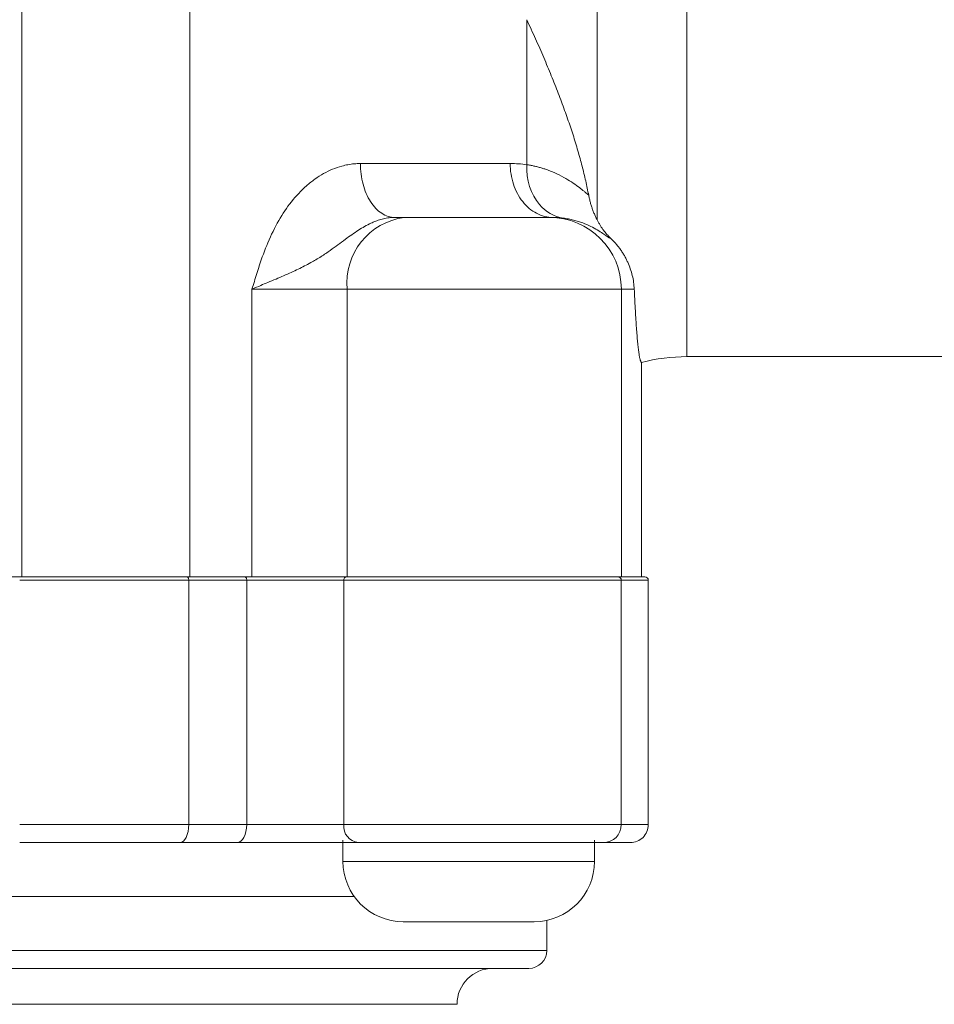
# Model space of a CAD drawing. Extents: x -34599 to 125690, y -105249 to 21518.
# Tile 49 of 64: x 113128 to 113170, y -33345 to -33300. Entities that reach past the tile are written whole.
import ezdxf

# ---------------------------------------------------------------- set-up
doc = ezdxf.new("R2010")
doc.units = 0
doc.header["$MEASUREMENT"] = 0
doc.layers.get('0').update_dxf_attribs({"linetype": 'CONTINUOUS'})

msp = doc.modelspace()

# ---------------------------------------------------------------- linework, layer by layer
at = {"color": 30, "linetype": 'Continuous', "lineweight": 5}
for p, q in [((113128.38502, -33263.06519, -1.21077), (113128.38502, -33325.06432, -1.21077)), ((113136.06104, -33262.78786, -1.21077), (113136.06104, -33325.06432, -1.21077)), ((113158.78832, -33315.00486, -1.21077), (113158.78832, -33266.31034, -1.21077)), ((113154.6824, -33273.66609, -1.21077), (113154.6824, -33308.75361, -1.21077)), ((113151.46624, -33306.22908, -1.21077), (113151.46624, -33299.60224, -1.21077)), ((113143.85919, -33306.17717, -1.21077), (113150.70788, -33306.17717, -1.21077)), ((113152.66553, -33308.64071, -1.21077), (113152.50626, -33308.64071, -1.21077)), ((113138.90343, -33325.06432, -1.21077), (113138.90343, -33311.92543, -1.21077)), ((113138.90343, -33311.92543, -1.21077), (113143.26006, -33311.92543, -1.21077)), ((113143.26006, -33311.92543, -1.21077), (113143.26006, -33325.06432, -1.21077)), ((113155.7898, -33311.92543, -1.21077), (113143.26006, -33311.92543, -1.21077)), ((113155.7898, -33311.92543, -1.21077), (113155.7898, -33325.06432, -1.21077)), ((113156.38035, -33311.92543, -1.21077), (113155.7898, -33311.92543, -1.21077)), ((113156.70427, -33325.06432, -1.21077), (113156.70427, -33315.26498, -1.21077)), ((113156.71317, -33325.06432, -1.21077), (113156.71317, -33315.25214, -1.21077)), ((113158.78832, -33315.00486, -1.21077), (113184.93498, -33315.00486, -1.21077)), ((113101.90274, -33325.06432, -1.21077), (113128.38502, -33325.06432, -1.21077)), ((113128.28277, -33325.22856, -1.21077), (113136.01153, -33325.22856, -1.21077)), ((113136.01153, -33325.22856, -1.21077), (113136.01153, -33336.39661, -1.21077)), ((113136.01153, -33325.22856, -1.21077), (113138.66229, -33325.22856, -1.21077)), ((113138.66229, -33336.39661, -1.21077), (113138.66229, -33325.22856, -1.21077)), ((113138.66229, -33325.22856, -1.21077), (113143.09492, -33325.22856, -1.21077)), ((113143.09492, -33325.22856, -1.21077), (113155.7879, -33325.22856, -1.21077)), ((113143.09492, -33325.22856, -1.21077), (113143.09492, -33336.39661, -1.21077)), ((113155.7879, -33325.22856, -1.21077), (113155.7879, -33336.39661, -1.21077)), ((113155.7879, -33325.22856, -1.21077), (113157.02305, -33325.22856, -1.21077)), ((113155.7898, -33325.06432, -1.21077), (113156.29672, -33325.06432, -1.21077)), ((113156.85892, -33325.06432, -1.21077), (113156.29672, -33325.06432, -1.21077)), ((113157.02305, -33336.39661, -1.21077), (113157.02305, -33325.22856, -1.21077)), ((113157.02305, -33325.22856, -1.21077), (113157.02356, -33325.22856, -1.21077)), ((113157.02356, -33336.26936, -1.21077), (113157.02356, -33325.22856, -1.21077)), ((113136.01153, -33336.39661, -1.21077), (113128.28277, -33336.39661, -1.21077)), ((113138.66229, -33336.39661, -1.21077), (113136.01153, -33336.39661, -1.21077)), ((113143.09492, -33336.39661, -1.21077), (113138.66229, -33336.39661, -1.21077)), ((113155.7879, -33336.39661, -1.21077), (113143.09492, -33336.39661, -1.21077)), ((113157.02305, -33336.39661, -1.21077), (113155.7879, -33336.39661, -1.21077)), ((113157.02305, -33336.39661, -1.21077), (113157.02356, -33336.39661, -1.21077)), ((113157.02356, -33336.39816, -1.21077), (113157.02356, -33336.26936, -1.21077)), ((113143.06401, -33337.10631, -1.21077), (113143.06401, -33338.08003, -1.21077)), ((113154.56054, -33338.08003, -1.21077), (113154.56054, -33337.10631, -1.21077)), ((113154.56054, -33337.23461, -1.21077), (113154.84795, -33337.21779, -1.21077)), ((113154.96723, -33337.21779, -1.21077), (113156.20239, -33337.21779, -1.21077)), ((113143.06401, -33338.08003, -1.21077), (113154.56054, -33338.08003, -1.21077)), ((113086.70966, -33339.68133, -1.21077), (113143.57811, -33339.68133, -1.21077)), ((113151.80959, -33340.83099, -1.21077), (113145.81497, -33340.83099, -1.21077)), ((113152.38442, -33342.14487, -1.21077), (113152.38442, -33340.77026, -1.21077)), ((113077.98492, -33342.14487, -1.21077), (113152.38442, -33342.14487, -1.21077)), ((113148.27852, -33344.60841, -1.21077), (113082.10096, -33344.60841, -1.21077))]:
    msp.add_line(p, q, dxfattribs=at)
at = {"color": 30, "linetype": 'Continuous', "lineweight": 5, "elevation": -1.21077, "flags": 128}
for points in [[(113136.01153, -33325.22856), (113136.01004, -33325.19651), (113136.00565, -33325.16571), (113135.9985, -33325.13731), (113135.98889, -33325.11242), (113135.97717, -33325.092), (113135.96381, -33325.07682), (113135.94932, -33325.06747), (113135.93423, -33325.06432)], [(113138.66229, -33325.22856), (113138.66062, -33325.19651), (113138.65567, -33325.16571), (113138.64761, -33325.13731), (113138.63678, -33325.11242), (113138.62358, -33325.092), (113138.60852, -33325.07682), (113138.59218, -33325.06747), (113138.57519, -33325.06432)], [(113136.01153, -33336.39661), (113136.0041, -33336.55681), (113135.98212, -33336.71086), (113135.9464, -33336.85283), (113135.89834, -33336.97727), (113135.83978, -33337.0794), (113135.77297, -33337.15528), (113135.70048, -33337.20201), (113135.62509, -33337.21779)], [(113138.66229, -33336.39661), (113138.65393, -33336.55681), (113138.62914, -33336.71086), (113138.58889, -33336.85283), (113138.53473, -33336.97727), (113138.46873, -33337.0794), (113138.39344, -33337.15528), (113138.31173, -33337.20201), (113138.22676, -33337.21779)]]:
    msp.add_lwpolyline(points, dxfattribs=at)
at = {"color": 30, "linetype": 'Continuous', "lineweight": 5}
for centre, radius, start, end in [((113146.25203, -33311.62384, -1.21077), 3.00713, 97.243564, 185.755949), ((113152.50567, -33311.92484, -1.21077), 3.28413, 359.989713, 89.989713), ((113158.78831, -33323.21666, -1.21077), 8.21181, 90, 104.662455), ((113143.24593, -33325.21503, -1.21077), 0.15161, 96.244359, 185.117691), ((113155.62372, -33325.2285, -1.21077), 0.16419, 359.982276, 89.984631), ((113156.85886, -33325.2285, -1.21077), 0.16419, 359.982277, 89.980358), ((113156.85933, -33325.22856, -1.21077), 0.16424, 0, 42.928383), ((113143.85003, -33336.46417, -1.21077), 0.75812, 174.887209, 263.754621), ((113154.96698, -33336.39687, -1.21077), 0.82093, 270.017952, 0.017918), ((113145.81497, -33338.08003, -1.21077), 2.75095, 180, 270), ((113151.80959, -33338.08003, -1.21077), 2.75095, 270, 0), ((113151.56324, -33342.14487, -1.21077), 0.82118, 270, 0), ((113149.92087, -33344.60842, -1.21077), 1.64236, 90, 180)]:
    msp.add_arc(centre, radius, start, end, dxfattribs=at)
for points, knots in [([(113154.2973, -33307.62948, -1.21077), (113154.27613, -33307.52063, -1.21077), (113154.23364, -33307.30219, -1.21077), (113154.16133, -33306.97008, -1.21077), (113154.0825, -33306.63325, -1.21077), (113153.99655, -33306.29134, -1.21077), (113153.90363, -33305.94429, -1.21077), (113153.8037, -33305.59196, -1.21077), (113153.69677, -33305.23422, -1.21077), (113153.58285, -33304.87095, -1.21077), (113153.46193, -33304.50203, -1.21077), (113153.334, -33304.12731, -1.21077), (113153.1531, -33303.61692, -1.21077), (113152.90917, -33302.96367, -1.21077), (113152.58998, -33302.15932, -1.21077), (113152.24285, -33301.3306, -1.21077), (113151.86941, -33300.47737, -1.21077), (113151.60153, -33299.8959, -1.21077), (113151.46624, -33299.60224, -1.21077)], [0, 0, 0, 0, 0.04371714, 0.08772409, 0.13203897, 0.17667966, 0.22166377, 0.26700865, 0.31273139, 0.35884878, 0.40537735, 0.45233333, 0.49973267, 0.59606854, 0.69415002, 0.79409254, 0.89600703, 1, 1, 1, 1]), ([(113138.90343, -33311.92543, -1.21077), (113138.97587, -33311.6845, -1.21077), (113139.08453, -33311.32306, -1.21077), (113139.31439, -33310.6067, -1.21077), (113139.61523, -33309.77587, -1.21077), (113140.09735, -33308.7859, -1.21077), (113140.68962, -33307.90022, -1.21077), (113141.26703, -33307.28724, -1.21077), (113141.77612, -33306.88324, -1.21077), (113142.17512, -33306.62996, -1.21077), (113142.58666, -33306.42997, -1.21077), (113142.9614, -33306.3008, -1.21077), (113143.29182, -33306.22523, -1.21077), (113143.57606, -33306.18465, -1.21077), (113143.76475, -33306.17966, -1.21077), (113143.8592, -33306.17717, -1.21077)], [0, 0, 0, 0, 0.08487225, 0.12732166, 0.25445117, 0.38475961, 0.50656178, 0.63114525, 0.69349009, 0.75492633, 0.81643436, 0.87769053, 0.91851146, 0.95921283, 1, 1, 1, 1]), ([(113143.8592, -33306.17717, -1.21077), (113143.8592, -33306.49964, -1.21077), (113143.90034, -33306.82199, -1.21077), (113144.0587, -33307.41785, -1.21077), (113144.17586, -33307.69113, -1.21077), (113144.46847, -33308.14718, -1.21077), (113144.64381, -33308.32978, -1.21077), (113145.02612, -33308.57659, -1.21077), (113145.23295, -33308.64071, -1.21077), (113145.43986, -33308.64071, -1.21077)], [0, 0, 0, 0, 0.25, 0.25, 0.5, 0.5, 0.75, 0.75, 1, 1, 1, 1]), ([(113152.66553, -33308.64071, -1.21077), (113152.40928, -33308.64071, -1.21077), (113152.15312, -33308.57659, -1.21077), (113151.67962, -33308.32978, -1.21077), (113151.46247, -33308.14718, -1.21077), (113151.10006, -33307.69113, -1.21077), (113150.95496, -33307.41785, -1.21077), (113150.75883, -33306.82199, -1.21077), (113150.70788, -33306.49964, -1.21077), (113150.70788, -33306.17717, -1.21077)], [0, 0, 0, 0, 0.25, 0.25, 0.5, 0.5, 0.75, 0.75, 1, 1, 1, 1]), ([(113153.1354, -33308.67038, -1.21077), (113152.72358, -33308.61357, -1.21077), (113151.81377, -33308.09741, -1.21077), (113151.43589, -33306.91205, -1.21077), (113151.46624, -33306.22908, -1.21077)], [0, 0, 0, 0, 0.42857143, 1, 1, 1, 1]), ([(113151.46624, -33306.22908, -1.21077), (113151.52108, -33306.23788, -1.21077), (113151.63255, -33306.25576, -1.21077), (113151.79676, -33306.28962, -1.21077), (113151.96168, -33306.32911, -1.21077), (113152.12643, -33306.37474, -1.21077), (113152.29066, -33306.42637, -1.21077), (113152.53476, -33306.51257, -1.21077), (113152.87032, -33306.65597, -1.21077), (113153.25102, -33306.85667, -1.21077), (113153.59399, -33307.07413, -1.21077), (113153.83408, -33307.24809, -1.21077), (113154.00015, -33307.37819, -1.21077), (113154.11238, -33307.47034, -1.21077), (113154.21184, -33307.55421, -1.21077), (113154.26884, -33307.60441, -1.21077), (113154.2973, -33307.62948, -1.21077)], [0, 0, 0, 0, 0.03827893, 0.07780819, 0.1185992, 0.16066238, 0.20400719, 0.24864232, 0.36097728, 0.49854093, 0.62394174, 0.74946408, 0.81539406, 0.87495734, 0.93757188, 1, 1, 1, 1]), ([(113154.68241, -33308.75361, -1.21077), (113154.65702, -33308.70278, -1.21077), (113154.60675, -33308.60212, -1.21077), (113154.53859, -33308.44551, -1.21077), (113154.47677, -33308.28686, -1.21077), (113154.42168, -33308.12591, -1.21077), (113154.37336, -33307.96282, -1.21077), (113154.33127, -33307.79819, -1.21077), (113154.30855, -33307.68535, -1.21077), (113154.2973, -33307.62948, -1.21077)], [0, 0, 0, 0, 0.15146636, 0.29995889, 0.44553445, 0.5882553, 0.72818942, 0.86541084, 1, 1, 1, 1]), ([(113145.43986, -33308.64071, -1.21077), (113145.39495, -33308.64154, -1.21077), (113145.30645, -33308.64317, -1.21077), (113145.17398, -33308.65603, -1.21077), (113145.04467, -33308.67558, -1.21077), (113144.91865, -33308.70174, -1.21077), (113144.79618, -33308.73357, -1.21077), (113144.67739, -33308.77035, -1.21077), (113144.5624, -33308.81136, -1.21077), (113144.45124, -33308.85589, -1.21077), (113144.28009, -33308.93148, -1.21077), (113144.05351, -33309.04806, -1.21077), (113143.7614, -33309.22518, -1.21077), (113143.46981, -33309.42378, -1.21077), (113143.0436, -33309.7355, -1.21077), (113142.58102, -33310.08488, -1.21077), (113142.05208, -33310.43886, -1.21077), (113141.56437, -33310.72893, -1.21077), (113141.10618, -33310.96507, -1.21077), (113140.68935, -33311.15919, -1.21077), (113140.35065, -33311.30942, -1.21077), (113139.98984, -33311.46318, -1.21077), (113139.64303, -33311.60814, -1.21077), (113139.27094, -33311.76323, -1.21077), (113139.03876, -33311.8657, -1.21077), (113138.90343, -33311.92543, -1.21077)], [0, 0, 0, 0, 0.02178539, 0.04293928, 0.06346697, 0.08337369, 0.10266466, 0.12134522, 0.13942097, 0.15689784, 0.1737823, 0.22022194, 0.26404144, 0.31315573, 0.36042455, 0.47026448, 0.5361042, 0.60664242, 0.68975505, 0.73493147, 0.78443331, 0.83378908, 0.88916721, 0.93539674, 1, 1, 1, 1]), ([(113145.87287, -33308.64071, -1.21077), (113146.3363, -33308.64071, -1.21077), (113146.97707, -33308.64071, -1.21077), (113148.43643, -33308.64071, -1.21077), (113149.21916, -33308.64071, -1.21077), (113150.67468, -33308.64071, -1.21077), (113151.31171, -33308.64071, -1.21077), (113152.22849, -33308.64071, -1.21077), (113152.48571, -33308.64071, -1.21077), (113152.50626, -33308.64071, -1.21077)], [0, 0, 0, 0, 0.25, 0.25, 0.5, 0.5, 0.75, 0.75, 1, 1, 1, 1]), ([(113155.29395, -33309.58644, -1.21077), (113155.29104, -33309.58718, -1.21077), (113155.2852, -33309.58865, -1.21077), (113155.2699, -33309.58443, -1.21077), (113155.24975, -33309.57553, -1.21077), (113155.22424, -33309.56156, -1.21077), (113155.19339, -33309.54274, -1.21077), (113155.15705, -33309.51915, -1.21077), (113155.08292, -33309.46941, -1.21077), (113154.94385, -33309.37334, -1.21077), (113154.70204, -33309.21806, -1.21077), (113154.39849, -33309.05057, -1.21077), (113154.09693, -33308.91656, -1.21077), (113153.82458, -33308.82101, -1.21077), (113153.60806, -33308.75875, -1.21077), (113153.38058, -33308.70627, -1.21077), (113153.21657, -33308.68226, -1.21077), (113153.1354, -33308.67038, -1.21077)], [0, 0, 0, 0, 0.03647305, 0.07315003, 0.11004215, 0.14716042, 0.18451565, 0.22211845, 0.25997922, 0.38517627, 0.51577414, 0.63913428, 0.76314636, 0.82421296, 0.88402563, 0.94261164, 1, 1, 1, 1]), ([(113154.68263, -33308.75346, -1.21077), (113154.70463, -33308.79519, -1.21077), (113154.74832, -33308.87805, -1.21077), (113154.8186, -33308.9968, -1.21077), (113154.89176, -33309.11052, -1.21077), (113154.99174, -33309.25189, -1.21077), (113155.12049, -33309.41422, -1.21077), (113155.23722, -33309.53012, -1.21077), (113155.29395, -33309.58644, -1.21077)], [0, 0, 0, 0, 0.13408659, 0.26624388, 0.39653019, 0.52500682, 0.76918464, 1, 1, 1, 1]), ([(113155.29395, -33309.58644, -1.21077), (113155.33538, -33309.62642, -1.21077), (113155.41842, -33309.70656, -1.21077), (113155.53426, -33309.83333, -1.21077), (113155.64375, -33309.96473, -1.21077), (113155.7461, -33310.10092, -1.21077), (113155.84133, -33310.24144, -1.21077), (113155.92927, -33310.38601, -1.21077), (113156.00983, -33310.53431, -1.21077), (113156.10592, -33310.73388, -1.21077), (113156.20649, -33310.98754, -1.21077), (113156.29577, -33311.29609, -1.21077), (113156.35719, -33311.61083, -1.21077), (113156.37256, -33311.8197, -1.21077), (113156.38034, -33311.92543, -1.21077)], [0, 0, 0, 0, 0.0597828, 0.11981823, 0.18018175, 0.24094799, 0.30219044, 0.36398122, 0.42639087, 0.48948816, 0.61308784, 0.73908362, 0.86791566, 1, 1, 1, 1]), ([(113156.70427, -33315.26498, -1.21077), (113156.70025, -33315.2613, -1.21077), (113156.6922, -33315.25394, -1.21077), (113156.68012, -33315.23258, -1.21077), (113156.66803, -33315.20369, -1.21077), (113156.65593, -33315.1665, -1.21077), (113156.64382, -33315.12122, -1.21077), (113156.63169, -33315.06778, -1.21077), (113156.61408, -33314.97854, -1.21077), (113156.59103, -33314.83479, -1.21077), (113156.56264, -33314.60996, -1.21077), (113156.53476, -33314.34187, -1.21077), (113156.50751, -33314.03465, -1.21077), (113156.48127, -33313.69512, -1.21077), (113156.4557, -33313.31906, -1.21077), (113156.43329, -33312.94939, -1.21077), (113156.41368, -33312.59549, -1.21077), (113156.39683, -33312.27104, -1.21077), (113156.38583, -33312.04049, -1.21077), (113156.38034, -33311.92543, -1.21077)], [0, 0, 0, 0, 0.035540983, 0.071137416, 0.106800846, 0.142542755, 0.17837455, 0.214307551, 0.250352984, 0.335356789, 0.4207134, 0.5065828, 0.589628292, 0.672144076, 0.751884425, 0.832426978, 0.888527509, 0.944370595, 1, 1, 1, 1]), ([(113136.06104, -33325.06432, -1.21077), (113134.88419, -33325.06432, -1.21077), (113133.63139, -33325.06432, -1.21077), (113131.04733, -33325.06432, -1.21077), (113129.71621, -33325.06432, -1.21077), (113128.38502, -33325.06432, -1.21077)], [0, 0, 0, 0, 0.5, 0.5, 1, 1, 1, 1]), ([(113143.26006, -33325.06432, -1.21077), (113143.01465, -33325.06432, -1.21077), (113142.70908, -33325.06432, -1.21077), (113142.01858, -33325.06432, -1.21077), (113141.63386, -33325.06432, -1.21077), (113140.83706, -33325.06432, -1.21077), (113140.42522, -33325.06432, -1.21077), (113139.62986, -33325.06432, -1.21077), (113139.2466, -33325.06432, -1.21077), (113138.90343, -33325.06432, -1.21077)], [0, 0, 0, 0, 0.25, 0.25, 0.5, 0.5, 0.75, 0.75, 1, 1, 1, 1]), ([(113155.78979, -33325.06432, -1.21077), (113155.77054, -33325.06432, -1.21077), (113155.64013, -33325.06432, -1.21077), (113155.16922, -33325.06432, -1.21077), (113154.82878, -33325.06432, -1.21077), (113153.96977, -33325.06432, -1.21077), (113153.45133, -33325.06432, -1.21077), (113152.28505, -33325.06432, -1.21077), (113151.63739, -33325.06432, -1.21077), (113150.27358, -33325.06432, -1.21077), (113149.55764, -33325.06432, -1.21077), (113148.12462, -33325.06432, -1.21077), (113147.40775, -33325.06432, -1.21077), (113146.04035, -33325.06432, -1.21077), (113145.39002, -33325.06432, -1.21077), (113144.2169, -33325.06432, -1.21077), (113143.69429, -33325.06432, -1.21077), (113143.26006, -33325.06432, -1.21077)], [0, 0, 0, 0, 0.125, 0.125, 0.25, 0.25, 0.375, 0.375, 0.5, 0.5, 0.625, 0.625, 0.75, 0.75, 0.875, 0.875, 1, 1, 1, 1]), ([(113157.02305, -33336.39661, -1.21077), (113157.02305, -33336.61159, -1.21077), (113156.9346, -33336.82526, -1.21077), (113156.63076, -33337.12929, -1.21077), (113156.41723, -33337.21779, -1.21077), (113156.20239, -33337.21779, -1.21077)], [0, 0, 0, 0, 0.5, 0.5, 1, 1, 1, 1]), ([(113143.76755, -33337.21779, -1.21077), (113143.16405, -33337.21779, -1.21077), (113142.25272, -33337.21779, -1.21077), (113140.19077, -33337.21779, -1.21077), (113139.11864, -33337.21779, -1.21077), (113138.22677, -33337.21779, -1.21077)], [0, 0, 0, 0, 0.5, 0.5, 1, 1, 1, 1]), ([(113154.96724, -33337.21779, -1.21077), (113154.92133, -33337.21779, -1.21077), (113154.4711, -33337.21779, -1.21077), (113152.88935, -33337.21779, -1.21077), (113151.79775, -33337.21779, -1.21077), (113149.32182, -33337.21779, -1.21077), (113147.99998, -33337.21779, -1.21077), (113145.56238, -33337.21779, -1.21077), (113144.50814, -33337.21779, -1.21077), (113143.76755, -33337.21779, -1.21077)], [0, 0, 0, 0, 0.25, 0.25, 0.5, 0.5, 0.75, 0.75, 1, 1, 1, 1]), ([(113151.56324, -33342.96605, -1.21077), (113151.56324, -33342.96605, -1.21077), (113147.89325, -33342.96605, -1.21077), (113134.7635, -33342.96605, -1.21077), (113125.81627, -33342.96605, -1.21077), (113106.93644, -33342.96605, -1.21077), (113097.74082, -33342.96605, -1.21077), (113083.72242, -33342.96605, -1.21077), (113079.44686, -33342.96605, -1.21077), (113078.80794, -33342.96605, -1.21077)], [0, 0, 0, 0, 0.25, 0.25, 0.5, 0.5, 0.75, 0.75, 1, 1, 1, 1])]:
    msp.add_open_spline(points, degree=3, knots=knots, dxfattribs=at)
for points in [[(113150.70788, -33306.17717, -1.21077), (113150.96519, -33306.17717, -1.21077), (113151.2183, -33306.19502, -1.21077), (113151.46624, -33306.22908, -1.21077)], [(113145.43986, -33308.64071, -1.21077), (113145.59293, -33308.64071, -1.21077), (113145.73723, -33308.64071, -1.21077), (113145.87287, -33308.64071, -1.21077)], [(113153.1354, -33308.67038, -1.21077), (113152.98166, -33308.65091, -1.21077), (113152.82483, -33308.64071, -1.21077), (113152.66553, -33308.64071, -1.21077)], [(113138.90343, -33325.06432, -1.21077), (113137.97642, -33325.06432, -1.21077), (113137.02811, -33325.06432, -1.21077), (113136.06104, -33325.06432, -1.21077)], [(113135.62509, -33337.21779, -1.21077), (113133.36541, -33337.21779, -1.21077), (113130.84373, -33337.21779, -1.21077), (113128.28277, -33337.21779, -1.21077)], [(113138.22677, -33337.21779, -1.21077), (113137.3753, -33337.21779, -1.21077), (113136.51129, -33337.21779, -1.21077), (113135.62509, -33337.21779, -1.21077)]]:
    msp.add_open_spline(points, degree=3, dxfattribs=at)

doc.saveas('drawing.dxf')
